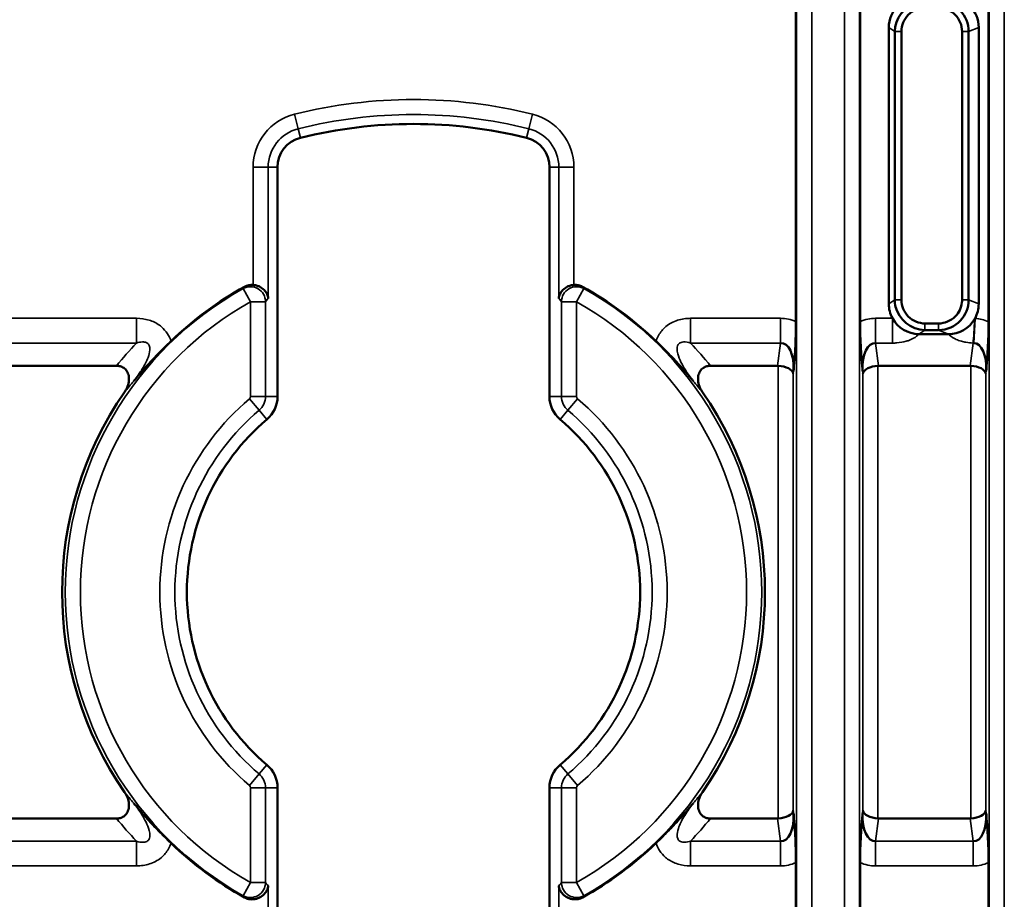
# Model space of a CAD drawing. Header units: millimetres. Extents: x 0 to 4638, y -120 to 1188.
# Tile 102 of 256: x 606 to 638, y 765 to 794. Entities that reach past the tile are written whole.
import ezdxf

# ---------------------------------------------------------------- set-up
doc = ezdxf.new("R2010")
doc.units = ezdxf.units.MM
doc.header["$LTSCALE"] = 2
doc.layers.add('Sichtbar (ISO)', color=7, linetype='Continuous', lineweight=50)
doc.layers.add('Sichtbar schmal (ISO)', color=7, linetype='Continuous', lineweight=35)

msp = doc.modelspace()

# ---------------------------------------------------------------- linework, layer by layer
at = {"layer": 'Sichtbar (ISO)'}
for p, q in [((637.9297, 794.6446), (637.9297, 783.9036)), ((633.6766, 783.9033), (633.6766, 794.5071)), ((631.5541, 783.9033), (631.5541, 794.1617)), ((634.6256, 793.6458), (634.6256, 784.4954)), ((637.6021, 784.4942), (637.6021, 793.647)), ((634.8245, 784.628), (634.8245, 793.5132)), ((635.0425, 793.5132), (635.0425, 784.628)), ((637.0519, 784.6271), (637.0519, 793.5142)), ((637.2693, 793.5142), (637.2693, 784.6271)), ((614.3947, 781.4326), (614.3947, 789.0231)), ((623.3947, 789.0231), (623.3947, 781.4326)), ((635.8239, 783.8472), (636.2695, 783.8472)), ((635.4464, 783.7032), (635.4464, 783.7043)), ((635.4464, 783.5096), (635.4464, 783.5127)), ((635.6251, 783.4967), (636.6013, 783.4967)), ((636.2695, 783.6291), (635.8239, 783.6291)), ((609.0652, 782.4463), (602.8842, 782.4463)), ((609.8378, 782.219), (609.8385, 782.219)), ((609.9064, 782.324), (609.9054, 782.324)), ((627.8839, 782.324), (627.8828, 782.324)), ((627.9508, 782.219), (627.9515, 782.219)), ((630.9461, 782.4463), (628.7241, 782.4463)), ((637.3217, 782.4463), (634.2846, 782.4463)), ((614.3947, 760.8806), (614.3947, 768.4711)), ((623.3947, 768.4711), (623.3947, 760.8806)), ((609.8386, 767.6847), (609.8378, 767.6847)), ((609.9065, 767.5797), (609.9054, 767.5797)), ((627.8839, 767.5797), (627.8829, 767.5797)), ((627.9515, 767.6847), (627.9508, 767.6847)), ((602.8843, 767.4574), (609.0652, 767.4574)), ((628.7241, 767.4574), (630.9461, 767.4574)), ((637.3217, 767.4574), (634.2846, 767.4574)), ((631.5541, 755.742), (631.5541, 766.0004)), ((633.6766, 755.742), (633.6766, 766.0004)), ((637.9297, 766.0004), (637.9297, 755.742))]:
    msp.add_line(p, q, dxfattribs=at)
for centre, radius, start, end in [((618.8947, 774.9519), 15.5, 76.03204, 103.96796), ((615.3947, 789.0231), 1, 103.96796, 180), ((622.3947, 789.0231), 1, 0, 76.03204), ((618.8947, 774.9519), 11.5524, 118.94625, 133.98374), ((618.8947, 774.9519), 11.5524, 46.01774, 61.05375), ((618.8947, 774.9519), 11.631, 145.31805, 214.68195), ((618.8947, 774.9519), 11.631, 325.31805, 34.68195), ((613.3947, 781.4326), 1, 310.32022, 0), ((624.3947, 781.4326), 1, 180, 229.67978), ((618.8947, 774.9519), 7.5, 130.32022, 229.67978), ((618.8947, 774.9519), 7.5, 310.32022, 49.67978), ((613.3947, 768.4711), 1, 0, 49.67978), ((624.3947, 768.4711), 1, 130.32022, 180), ((618.8947, 774.9519), 11.5524, 226.01774, 241.05375), ((618.8947, 774.9519), 11.5524, 298.94625, 313.98374)]:
    msp.add_arc(centre, radius, start, end, dxfattribs=at)
for centre, major_axis, ratio, start_param, end_param in [((635.627, 793.644), (0.8338, -0.5556), 0.9980229, 2.159478, 3.7284478), ((636.5982, 793.644), (0.9329, 0.3723), 0.9955924, 5.9049336, 7.4726882), ((613.5429, 784.6211), (0.3131, 0.3961), 0.9905025, 0.5863848, 1.1706845), ((635.627, 784.4973), (-0.8338, -0.5556), 0.9980229, 5.6963301, 6.1948735), ((636.5982, 784.4973), (0.9329, -0.3723), 0.9955924, 6.1622165, 6.661437), ((635.627, 784.4973), (-0.8338, -0.5556), 0.9980229, 6.1948735, 7.2652999), ((636.5982, 784.4973), (0.9329, -0.3723), 0.9955924, 5.0936824, 6.1322878), ((636.5982, 784.4973), (0.9329, -0.3723), 0.9955924, 6.1322878, 6.1622165), ((630.9647, 782.1861), (0.1263, 1.0109), 0.4907726, 4.8646028, 6.3849214), ((634.266, 782.1861), (0.1263, -1.0109), 0.4907726, 3.0398565, 4.5601751), ((637.3403, 782.1861), (0.1263, 1.0109), 0.4907726, 4.8646494, 6.3423315), ((630.921, 781.836), (0.0759, 0.6072), 0.8170565, 0.064481, 0.1017361), ((630.9647, 782.1861), (-0.4997, 0.0311), 0.5182535, 3.2610996, 4.7446295), ((634.266, 782.1861), (0.4997, 0.0311), 0.5182535, 1.5385558, 3.0220857), ((634.3097, 781.836), (0.0759, -0.6072), 0.8170565, 3.0398565, 3.0771117), ((637.2966, 781.836), (0.0759, 0.6072), 0.8170565, 0.064481, 0.1017361), ((637.3403, 782.1861), (-0.4997, 0.0311), 0.5182535, 3.2610996, 4.7446295), ((630.9647, 767.7177), (0.4997, 0.0311), 0.5182535, 4.6801485, 6.1636784), ((630.9647, 767.7177), (-0.1263, 1.0109), 0.4907726, 3.0398565, 4.5601751), ((634.266, 767.7177), (-0.1263, -1.0109), 0.4907726, 4.8646028, 6.3849214), ((634.266, 767.7177), (0.4997, -0.0311), 0.5182535, 3.2610996, 4.7446295), ((637.3403, 767.7177), (0.4997, 0.0311), 0.5182535, 4.6801485, 6.1636784), ((637.3403, 767.7177), (-0.1263, 1.0109), 0.4907726, 3.0398565, 4.5601751), ((630.921, 768.0678), (-0.0759, 0.6072), 0.8170565, 3.0398565, 3.0771117), ((634.3097, 768.0678), (-0.0759, -0.6072), 0.8170565, 0.064481, 0.1017361), ((637.2966, 768.0678), (-0.0759, 0.6072), 0.8170565, 3.0398565, 3.0771117), ((624.2465, 765.2826), (0.3132, 0.3961), 0.9905014, 3.7282371, 4.3125398)]:
    msp.add_ellipse(centre, major_axis=major_axis, ratio=ratio, start_param=start_param, end_param=end_param, dxfattribs=at)
for points, knots in [([(634.8245, 793.5132), (634.8247, 793.9317), (635.1292, 794.3658), (635.5747, 794.4805), (635.6553, 794.5013), (635.7392, 794.5121), (635.8239, 794.5121)], [0, 0, 0, 0, 0.8467311, 0.8467311, 0.8467311, 1, 1, 1, 1]), ([(635.8239, 794.294), (635.62, 794.2948), (635.4164, 794.2104), (635.2713, 794.0654), (635.1258, 793.9201), (635.0417, 793.7182), (635.0425, 793.5132)], [0, 0, 0, 0, 0.4993925, 0.4993925, 0.4993925, 1, 1, 1, 1]), ([(637.0519, 793.5142), (637.0527, 793.7178), (636.9681, 793.921), (636.8229, 794.0657), (636.6772, 794.2109), (636.475, 794.2948), (636.2695, 794.294)], [0, 0, 0, 0, 0.4993665, 0.4993665, 0.4993665, 1, 1, 1, 1]), ([(614.0847, 784.6753), (614.0846, 784.676), (614.0845, 784.6768), (614.0796, 784.7243), (614.0667, 784.7713), (614.0229, 784.8656), (613.9904, 784.9133), (613.9066, 784.9981), (613.8558, 785.0358), (613.7647, 785.0805), (613.7313, 785.0935), (613.6606, 785.1132), (613.6239, 785.1198), (613.5866, 785.1227)], [-0.08779181, -0.08779181, -0.08779181, -0.08779181, -0.08745413, -0.08745413, -0.066632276, -0.066632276, -0.04416742, -0.04416742, -0.022509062, -0.022509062, -0.011250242, -0.011250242, -0.000001, -0.000001, -0.000001, -0.000001]), ([(624.2028, 785.1227), (624.1655, 785.1198), (624.1289, 785.1132), (624.0583, 785.0935), (624.0249, 785.0806), (623.9338, 785.036), (623.8829, 784.9983), (623.7991, 784.9135), (623.7666, 784.8658), (623.7227, 784.7714), (623.7097, 784.7243), (623.7048, 784.6768), (623.7048, 784.676), (623.7047, 784.6753)], [-0.088166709, -0.088166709, -0.088166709, -0.088166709, -0.07684122, -0.07684122, -0.065505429, -0.065505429, -0.043676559, -0.043676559, -0.021008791, -0.021008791, 0, 0, 0.000340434, 0.000340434, 0.000340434, 0.000340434]), ([(624.2028, 785.1227), (624.2517, 785.1265), (624.3008, 785.1232), (624.3967, 785.1023), (624.4429, 785.0849), (624.4859, 785.0611)], [0.000001, 0.000001, 0.000001, 0.000001, 0.014702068, 0.014702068, 0.029440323, 0.029440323, 0.029440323, 0.029440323]), ([(635.8239, 783.6291), (635.3562, 783.6293), (634.9478, 783.986), (634.8508, 784.4007), (634.8332, 784.4758), (634.8246, 784.5522), (634.8245, 784.628)], [0, 0, 0, 0, 0.8467311, 0.8467311, 0.8467311, 1, 1, 1, 1]), ([(635.0425, 784.628), (635.0417, 784.4243), (635.1262, 784.2208), (635.2713, 784.0758), (635.4167, 783.9305), (635.6188, 783.8464), (635.8239, 783.8472)], [0, 0, 0, 0, 0.4993815, 0.4993815, 0.4993815, 1, 1, 1, 1]), ([(636.2695, 783.8472), (636.4738, 783.8464), (636.6776, 783.9307), (636.8229, 784.0755), (636.9486, 784.2008), (637.0286, 784.3696), (637.0475, 784.5439), (637.0505, 784.5714), (637.052, 784.5992), (637.0519, 784.6271)], [0, 0, 0, 0, 0.4994129, 0.4994129, 0.4994129, 0.9318111, 0.9318111, 0.9318111, 1, 1, 1, 1]), ([(631.5541, 783.9047), (631.5541, 783.7482), (631.5516, 783.5969), (631.5426, 783.2948), (631.5358, 783.1496), (631.5205, 782.8878), (631.5123, 782.7709), (631.4929, 782.5112), (631.478, 782.3252), (631.4745, 782.2801), (631.4744, 782.2789), (631.4743, 782.278), (631.4743, 782.2779), (631.4743, 782.2781)], [0, 0, 0, 0, 0.04609364, 0.04609364, 0.09554176, 0.09554176, 0.13957137, 0.13957137, 0.19801913, 0.19801913, 0.2041165, 0.2041165, 0.20498073, 0.20498073, 0.20498073, 0.20498073]), ([(633.7564, 782.2781), (633.7564, 782.2779), (633.7564, 782.278), (633.7563, 782.2789), (633.7563, 782.2801), (633.7528, 782.3252), (633.7378, 782.5112), (633.7184, 782.7709), (633.7102, 782.8878), (633.6949, 783.1496), (633.6882, 783.2948), (633.6791, 783.5969), (633.6766, 783.7482), (633.6766, 783.9047)], [0.0000877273, 0.0000877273, 0.0000877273, 0.0000877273, 0.0001121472, 0.0001121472, 0.0002844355, 0.0002844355, 0.0019359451, 0.0019359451, 0.0031800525, 0.0031800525, 0.0045772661, 0.0045772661, 0.0058796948, 0.0058796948, 0.0058796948, 0.0058796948]), ([(637.9297, 783.9047), (637.9297, 783.7452), (637.9271, 783.5905), (637.9178, 783.2892), (637.9112, 783.147), (637.8961, 782.8878), (637.8879, 782.7705), (637.8682, 782.5077), (637.8533, 782.3216), (637.8501, 782.2801), (637.85, 782.2789), (637.8499, 782.278), (637.8499, 782.278), (637.8499, 782.2781)], [0, 0, 0, 0, 0.04717968, 0.04717968, 0.09554534, 0.09554534, 0.13973903, 0.13973903, 0.19914357, 0.19914357, 0.20543289, 0.20543289, 0.20620877, 0.20620877, 0.20620877, 0.20620877]), ([(610.8718, 783.2645), (610.8701, 783.2624), (610.8682, 783.2606), (610.7302, 783.1272), (610.6115, 783.0093), (610.427, 782.8227), (610.3242, 782.7175), (610.0645, 782.4399), (609.9364, 782.2973), (609.7724, 782.1069), (609.7249, 782.0508), (609.6648, 781.9784), (609.6521, 781.963), (609.6383, 781.9462), (609.6364, 781.9439), (609.6345, 781.9416)], [0, 0, 0, 0, 0.00077104, 0.00077104, 0.0575849, 0.0575849, 0.11377481, 0.11377481, 0.16900064, 0.16900064, 0.19174162, 0.19174162, 0.19860676, 0.19860676, 0.20319829, 0.20319829, 0.20319829, 0.20319829]), ([(628.1548, 781.9417), (628.1529, 781.944), (628.1512, 781.946), (628.1396, 781.9602), (628.1271, 781.9753), (628.0679, 782.0467), (628.0205, 782.1028), (627.8563, 782.2936), (627.7278, 782.4366), (627.4686, 782.7138), (627.3662, 782.8188), (627.1812, 783.0059), (627.0623, 783.1241), (626.9231, 783.2586), (626.9202, 783.2615), (626.9173, 783.2647)], [0, 0, 0, 0, 0.000524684, 0.000524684, 0.001462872, 0.001462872, 0.004704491, 0.004704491, 0.012639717, 0.012639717, 0.020646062, 0.020646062, 0.028812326, 0.028812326, 0.028990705, 0.028990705, 0.028990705, 0.028990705]), ([(609.3302, 781.5702), (609.364, 781.6189), (609.3931, 781.6712), (609.4413, 781.7845), (609.4598, 781.8464), (609.4799, 781.9758), (609.4805, 782.044), (609.4575, 782.1674), (609.437, 782.2224), (609.378, 782.3131), (609.3434, 782.3489), (609.2665, 782.4014), (609.2272, 782.4192), (609.1464, 782.4414), (609.1059, 782.4463), (609.0652, 782.4463)], [-0.11446303, -0.11446303, -0.11446303, -0.11446303, -0.09677947, -0.09677947, -0.07775051, -0.07775051, -0.05766603, -0.05766603, -0.04016202, -0.04016202, -0.02516146, -0.02516146, -0.01219348, -0.01219348, 0, 0, 0, 0]), ([(628.7241, 782.4463), (628.6835, 782.4463), (628.6431, 782.4414), (628.5624, 782.4192), (628.5231, 782.4015), (628.4463, 782.3491), (628.4117, 782.3134), (628.3525, 782.2228), (628.332, 782.1678), (628.3088, 782.0446), (628.3095, 781.9764), (628.3294, 781.8469), (628.3479, 781.7849), (628.3962, 781.6714), (628.4253, 781.619), (628.4591, 781.5702)], [-0.11520324, -0.11520324, -0.11520324, -0.11520324, -0.10294804, -0.10294804, -0.08991563, -0.08991563, -0.07482457, -0.07482457, -0.05721825, -0.05721825, -0.03701953, -0.03701953, -0.01783109, -0.01783109, 0, 0, 0, 0]), ([(609.0652, 767.4574), (609.1058, 767.4574), (609.1462, 767.4624), (609.2269, 767.4845), (609.2662, 767.5022), (609.3431, 767.5546), (609.3777, 767.5904), (609.4368, 767.681), (609.4574, 767.7359), (609.4805, 767.8592), (609.4799, 767.9273), (609.4599, 768.0568), (609.4415, 768.1188), (609.3932, 768.2323), (609.364, 768.2847), (609.3302, 768.3336)], [-0.11520324, -0.11520324, -0.11520324, -0.11520324, -0.10294804, -0.10294804, -0.08991563, -0.08991563, -0.07482457, -0.07482457, -0.05721825, -0.05721825, -0.03701953, -0.03701953, -0.01783109, -0.01783109, 0, 0, 0, 0]), ([(628.4591, 768.3336), (628.4254, 768.2848), (628.3963, 768.2325), (628.348, 768.1192), (628.3296, 768.0574), (628.3095, 767.928), (628.3088, 767.8597), (628.3318, 767.7364), (628.3523, 767.6814), (628.4114, 767.5907), (628.446, 767.5549), (628.5229, 767.5024), (628.5622, 767.4846), (628.643, 767.4624), (628.6835, 767.4574), (628.7241, 767.4574)], [-0.11446303, -0.11446303, -0.11446303, -0.11446303, -0.09677947, -0.09677947, -0.07775051, -0.07775051, -0.05766603, -0.05766603, -0.04016202, -0.04016202, -0.02516146, -0.02516146, -0.01219348, -0.01219348, 0, 0, 0, 0]), ([(609.6346, 767.9621), (609.6365, 767.9597), (609.6381, 767.9578), (609.6498, 767.9436), (609.6623, 767.9284), (609.7215, 767.857), (609.7688, 767.801), (609.933, 767.6102), (610.0615, 767.4671), (610.3208, 767.1899), (610.4232, 767.085), (610.6081, 766.8978), (610.727, 766.7796), (610.8662, 766.6451), (610.8692, 766.6422), (610.8721, 766.6391)], [0, 0, 0, 0, 0.000524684, 0.000524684, 0.001462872, 0.001462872, 0.004704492, 0.004704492, 0.012639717, 0.012639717, 0.020646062, 0.020646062, 0.028812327, 0.028812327, 0.028990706, 0.028990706, 0.028990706, 0.028990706]), ([(626.9175, 766.6392), (626.9193, 766.6414), (626.9211, 766.6432), (627.0592, 766.7765), (627.1778, 766.8945), (627.3623, 767.081), (627.4651, 767.1863), (627.7248, 767.4638), (627.853, 767.6064), (628.017, 767.7969), (628.0644, 767.8529), (628.1246, 767.9254), (628.1373, 767.9408), (628.1511, 767.9576), (628.153, 767.9599), (628.1549, 767.9622)], [0, 0, 0, 0, 0.00077104, 0.00077104, 0.0575849, 0.0575849, 0.11377479, 0.11377479, 0.1690006, 0.1690006, 0.19174157, 0.19174157, 0.19860672, 0.19860672, 0.20319824, 0.20319824, 0.20319824, 0.20319824]), ([(631.4743, 767.6257), (631.4743, 767.6258), (631.4743, 767.6257), (631.4744, 767.6249), (631.4745, 767.6236), (631.478, 767.5785), (631.4929, 767.3924), (631.5124, 767.1326), (631.5206, 767.0156), (631.5358, 766.7537), (631.5426, 766.6085), (631.5516, 766.3065), (631.5541, 766.1554), (631.5541, 765.9991)], [0.0000877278, 0.0000877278, 0.0000877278, 0.0000877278, 0.0001121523, 0.0001121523, 0.000284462, 0.000284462, 0.001937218, 0.001937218, 0.0031823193, 0.0031823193, 0.0045800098, 0.0045800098, 0.0058810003, 0.0058810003, 0.0058810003, 0.0058810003]), ([(633.6766, 765.9991), (633.6766, 766.1556), (633.6791, 766.307), (633.6882, 766.6091), (633.6949, 766.7543), (633.7102, 767.0161), (633.7184, 767.1329), (633.7378, 767.3925), (633.7528, 767.5785), (633.7563, 767.6236), (633.7563, 767.6249), (633.7564, 767.6257), (633.7564, 767.6258), (633.7564, 767.6257)], [0, 0, 0, 0, 0.04611054, 0.04611054, 0.09555667, 0.09555667, 0.13957883, 0.13957883, 0.19801746, 0.19801746, 0.20411496, 0.20411496, 0.20497919, 0.20497919, 0.20497919, 0.20497919]), ([(637.8499, 767.6257), (637.8499, 767.6258), (637.8499, 767.6257), (637.85, 767.6249), (637.8501, 767.6236), (637.8536, 767.5785), (637.8685, 767.3924), (637.888, 767.1326), (637.8962, 767.0156), (637.9114, 766.7537), (637.9182, 766.6085), (637.9273, 766.3065), (637.9297, 766.1554), (637.9297, 765.9991)], [0.0000877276, 0.0000877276, 0.0000877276, 0.0000877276, 0.0001121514, 0.0001121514, 0.0002844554, 0.0002844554, 0.0019371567, 0.0019371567, 0.0031822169, 0.0031822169, 0.0045798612, 0.0045798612, 0.0058808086, 0.0058808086, 0.0058808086, 0.0058808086]), ([(613.5866, 764.781), (613.6239, 764.784), (613.6605, 764.7906), (613.7311, 764.8102), (613.7645, 764.8231), (613.8556, 764.8678), (613.9064, 764.9055), (613.9902, 764.9903), (614.0228, 765.038), (614.0667, 765.1324), (614.0796, 765.1794), (614.0845, 765.227), (614.0846, 765.2277), (614.0847, 765.2285)], [-0.088166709, -0.088166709, -0.088166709, -0.088166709, -0.07684122, -0.07684122, -0.065505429, -0.065505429, -0.043676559, -0.043676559, -0.021008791, -0.021008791, 0, 0, 0.000340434, 0.000340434, 0.000340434, 0.000340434]), ([(623.7047, 765.2285), (623.7048, 765.2277), (623.7048, 765.227), (623.7097, 765.1794), (623.7227, 765.1324), (623.7666, 765.038), (623.7991, 764.9903), (623.8829, 764.9055), (623.9338, 764.8678), (624.0249, 764.8231), (624.0583, 764.8102), (624.1289, 764.7906), (624.1655, 764.784), (624.2028, 764.781)], [-0.087791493, -0.087791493, -0.087791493, -0.087791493, -0.087453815, -0.087453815, -0.066615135, -0.066615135, -0.044130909, -0.044130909, -0.022478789, -0.022478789, -0.011234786, -0.011234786, -0.000001, -0.000001, -0.000001, -0.000001]), ([(613.5866, 764.781), (613.5377, 764.7772), (613.4886, 764.7806), (613.3927, 764.8015), (613.3464, 764.8189), (613.3034, 764.8427)], [0.000001, 0.000001, 0.000001, 0.000001, 0.014702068, 0.014702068, 0.029440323, 0.029440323, 0.029440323, 0.029440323])]:
    msp.add_open_spline(points, degree=3, knots=knots, dxfattribs=at)
for points in [[(636.2695, 794.5121), (636.8624, 794.5118), (637.269, 794.0335), (637.2693, 793.5142)], [(637.2693, 784.6271), (637.269, 784.1078), (636.8624, 783.6295), (636.2695, 783.6291)]]:
    msp.add_open_spline(points, degree=3, dxfattribs=at)
at = {"layer": 'Sichtbar schmal (ISO)'}
for p, q in [((631.5754, 794.699), (631.5754, 755.2048)), ((632.0735, 755.2048), (632.0735, 794.699)), ((633.1572, 794.535), (633.1572, 755.3688)), ((633.6553, 755.3688), (633.6553, 794.535)), ((637.951, 794.6191), (637.951, 755.2846)), ((638.4491, 755.2846), (638.4491, 794.6191)), ((634.8245, 793.5132), (634.6256, 793.6458)), ((637.6021, 793.647), (637.2693, 793.5142)), ((635.0425, 793.5132), (634.8245, 793.5132)), ((637.2693, 793.5142), (637.0519, 793.5142)), ((615.0785, 790.2944), (614.9582, 790.7778)), ((622.7109, 790.2944), (622.8311, 790.7778)), ((615.1533, 789.9936), (615.0785, 790.2944)), ((622.6361, 789.9936), (622.7109, 790.2944)), ((613.5866, 785.1227), (613.5866, 789.0231)), ((614.0847, 789.0231), (613.5866, 789.0231)), ((614.0847, 789.0231), (614.3947, 789.0231)), ((614.0847, 789.0231), (614.0847, 784.6753)), ((623.7047, 789.0231), (623.3947, 789.0231)), ((623.7047, 784.6753), (623.7047, 789.0231)), ((623.7047, 789.0231), (624.2028, 789.0231)), ((624.2028, 789.0231), (624.2028, 785.1227)), ((613.4991, 784.5669), (613.2547, 785.0024)), ((624.5346, 785.0024), (624.2903, 784.5669)), ((613.4991, 781.4326), (613.4991, 784.5669)), ((613.9972, 784.5669), (613.4991, 784.5669)), ((613.9972, 784.5669), (613.9972, 781.4326)), ((623.7922, 781.4326), (623.7922, 784.5669)), ((623.7922, 784.5669), (624.2903, 784.5669)), ((624.2903, 784.5669), (624.2903, 781.4326)), ((634.8245, 784.628), (634.6256, 784.4954)), ((635.0425, 784.628), (634.8245, 784.628)), ((637.2693, 784.6271), (637.0519, 784.6271)), ((637.2693, 784.6271), (637.6021, 784.4942)), ((634.9353, 784.1712), (634.9353, 784.1738)), ((583.4891, 784.0172), (609.7273, 784.0172)), ((609.7273, 783.1981), (609.7273, 784.0172)), ((628.0621, 784.0172), (631.04, 784.0172)), ((628.0621, 783.1981), (628.0621, 784.0172)), ((631.04, 783.1981), (631.04, 784.0172)), ((634.1907, 784.0172), (634.7475, 784.0172)), ((634.1907, 784.0172), (634.1907, 783.1981)), ((634.7475, 784.0172), (634.7475, 783.1981)), ((635.8239, 783.8472), (635.8239, 783.6291)), ((636.2695, 783.8472), (636.2695, 783.6291)), ((637.4796, 784.0156), (637.4371, 783.1989)), ((635.4346, 783.7093), (635.4346, 783.7081)), ((635.4346, 783.515), (635.4346, 783.5116)), ((635.8239, 783.6291), (635.6251, 783.4967)), ((636.2695, 783.6291), (636.6013, 783.4967)), ((609.7273, 783.1981), (583.4891, 783.1981)), ((631.04, 783.1981), (628.0621, 783.1981)), ((630.9461, 782.4463), (631.04, 783.1981)), ((634.7475, 783.1981), (634.1907, 783.1981)), ((634.1907, 783.1981), (634.2846, 782.4463)), ((637.3217, 782.4463), (637.4157, 783.1992)), ((630.9647, 767.4578), (630.9647, 782.4459)), ((631.4743, 782.2779), (631.4628, 782.1861)), ((631.4628, 782.1861), (631.4628, 767.7177)), ((633.7679, 782.1861), (633.7564, 782.2779)), ((633.7679, 767.7177), (633.7679, 782.1861)), ((634.266, 782.4459), (634.266, 767.4578)), ((637.3403, 767.4578), (637.3403, 782.4459)), ((637.8499, 782.278), (637.8384, 782.1861)), ((637.8384, 782.1861), (637.8384, 767.7177)), ((613.7845, 780.9733), (613.4622, 781.353)), ((613.9972, 781.4326), (613.4991, 781.4326)), ((613.9972, 781.4326), (614.3947, 781.4326)), ((623.3947, 781.4326), (623.7922, 781.4326)), ((623.7922, 781.4326), (624.2903, 781.4326)), ((624.3271, 781.353), (624.0048, 780.9733)), ((614.0417, 780.6702), (613.7845, 780.9733)), ((624.0048, 780.9733), (623.7476, 780.6702)), ((613.7845, 768.9305), (614.0417, 769.2336)), ((623.7476, 769.2336), (624.0048, 768.9305)), ((613.7845, 768.9305), (613.4622, 768.5507)), ((624.3271, 768.5507), (624.0048, 768.9305)), ((613.4991, 765.3368), (613.4991, 768.4711)), ((613.4991, 768.4711), (613.9972, 768.4711)), ((614.3947, 768.4711), (613.9972, 768.4711)), ((613.9972, 768.4711), (613.9972, 765.3368)), ((623.7922, 768.4711), (623.3947, 768.4711)), ((623.7922, 765.3368), (623.7922, 768.4711)), ((624.2903, 768.4711), (623.7922, 768.4711)), ((624.2903, 768.4711), (624.2903, 765.3368)), ((631.4628, 767.7177), (631.4743, 767.6258)), ((633.7564, 767.6258), (633.7679, 767.7177)), ((637.8384, 767.7177), (637.8499, 767.6258)), ((631.04, 766.7057), (630.9461, 767.4574)), ((634.2846, 767.4574), (634.1907, 766.7057)), ((637.4156, 766.7057), (637.3217, 767.4574)), ((583.4891, 766.7057), (609.7273, 766.7057)), ((609.7273, 766.7057), (609.7273, 765.8865)), ((628.0621, 766.7057), (631.04, 766.7057)), ((628.0621, 766.7057), (628.0621, 765.8865)), ((631.04, 766.7057), (631.04, 765.8865)), ((634.1907, 766.7057), (637.4156, 766.7057)), ((634.1907, 766.7057), (634.1907, 765.8865)), ((637.4156, 766.7057), (637.4156, 765.8865)), ((609.7273, 765.8865), (583.4891, 765.8865)), ((631.04, 765.8865), (628.0621, 765.8865)), ((637.4156, 765.8865), (634.1907, 765.8865)), ((613.4991, 765.3368), (613.2547, 764.9014)), ((613.4991, 765.3368), (613.9972, 765.3368)), ((614.0847, 765.2285), (614.0847, 760.8806)), ((623.7047, 760.8806), (623.7047, 765.2285)), ((624.2903, 765.3368), (623.7922, 765.3368)), ((624.5346, 764.9014), (624.2903, 765.3368))]:
    msp.add_line(p, q, dxfattribs=at)
for centre, radius, start, end in [((618.8947, 774.9519), 16.3081, 76.03204, 103.96796), ((615.3947, 789.0231), 1.8081, 103.96796, 180), ((618.8947, 774.9519), 15.81, 76.03204, 103.96796), ((622.3947, 789.0231), 1.8081, 0, 76.03204), ((615.3947, 789.0231), 1.31, 103.96796, 180), ((622.3947, 789.0231), 1.31, 0, 76.03204), ((618.8947, 774.9519), 11.5248, 119.29949, 240.70051), ((618.8947, 774.9519), 11.5248, 299.29949, 60.70051), ((618.8947, 774.9519), 11.0255, 119.29949, 240.70051), ((618.8947, 774.9519), 11.0255, 299.29949, 60.70051), ((618.8947, 774.9519), 8.3956, 130.32022, 229.67978), ((613.3947, 781.4326), 0.1044, 310.32022, 0), ((613.3947, 781.4326), 0.6025, 310.32022, 0), ((624.3947, 781.4326), 0.6025, 180, 229.67978), ((624.3947, 781.4326), 0.1044, 180, 229.67978), ((618.8947, 774.9519), 8.3956, 310.32022, 49.67978), ((618.8947, 774.9519), 7.8975, 130.32022, 229.67978), ((618.8947, 774.9519), 7.8975, 310.32022, 49.67978), ((613.3947, 768.4711), 0.6025, 0, 49.67978), ((624.3947, 768.4711), 0.6025, 130.32022, 180), ((613.3947, 768.4711), 0.1044, 0, 49.67978), ((624.3947, 768.4711), 0.1044, 130.32022, 180)]:
    msp.add_arc(centre, radius, start, end, dxfattribs=at)
for centre, major_axis, ratio, start_param, end_param in [((613.4991, 784.5669), (-0.3902, 0.3126), 0.990353, 3.8218275, 5.8958827), ((624.2903, 784.5669), (0.3902, 0.3126), 0.990353, 0.3873026, 2.4613578), ((628.5766, 776.3538), (18.7416, 4.3472), 0.8365942, 2.3064333, 2.310699), ((609.2124, 776.3536), (18.7421, -4.3466), 0.8365939, 0.830857, 0.8351227), ((632.7132, 774.9519), (22.2368, 0), 0.8007313, 2.5639129, 2.571158), ((605.0762, 774.9519), (-22.2368, 0), 0.8007313, 3.7120273, 3.7192724), ((630.9647, 782.1861), (0.2276, 1.8217), 0.8170565, 6.0327399, 6.3849214), ((634.266, 782.1861), (0.2276, -1.8217), 0.8170565, 3.0398565, 3.3920381), ((637.4157, 784.0184), (0.0351, 0.9994), 0.0500435, 3.7533366, 4.685301), ((637.3403, 782.1861), (0.2276, 1.8217), 0.8170565, 6.0327399, 6.3423315), ((618.8947, 774.4095), (0, -12.7182), 0.9971951, 3.9494897, 4.0283691), ((618.8947, 774.4095), (0, -12.7182), 0.9971951, 2.2548162, 2.3336956), ((637.3856, 783.2212), (0.1615, -0.0079), 0.1288966, 4.9065339, 5.0432728), ((631.5502, 776.0919), (-24.258, 0.0798), 0.5576971, 5.8420566, 5.872182), ((606.2391, 776.0919), (-24.258, -0.0798), 0.5576971, 3.5525959, 3.5827213), ((631.5502, 773.8118), (24.258, 0.0798), 0.5576971, 3.5525959, 3.5827213), ((606.2391, 773.8118), (24.258, -0.0798), 0.5576971, 5.8420566, 5.872182), ((618.8947, 775.4942), (0, 12.7182), 0.9971951, 2.2548162, 2.3336956), ((618.8947, 775.4942), (0, 12.7182), 0.9971951, 3.9494897, 4.0283691), ((630.9647, 767.7177), (-0.2276, 1.8217), 0.8170565, 3.0398565, 3.3920381), ((634.266, 767.7177), (-0.2276, -1.8217), 0.8170565, 6.0327399, 6.3849214), ((637.3403, 767.7177), (-0.2276, 1.8217), 0.8170565, 3.0398565, 3.3920381), ((613.4991, 765.3368), (-0.3902, -0.3126), 0.990353, 0.3873026, 2.4613578), ((632.7132, 774.9519), (22.2368, 0), 0.8007313, 3.7120273, 3.7192724), ((605.0762, 774.9519), (-22.2368, 0), 0.8007313, 2.5639129, 2.571158), ((624.2903, 765.3368), (0.3902, -0.3126), 0.990353, 3.8218275, 5.8958827), ((628.5751, 773.5491), (18.7397, -4.3495), 0.8365888, 3.9726261, 3.9768921), ((609.2116, 773.5506), (18.7432, 4.3455), 0.8365954, 5.4481352, 5.4524008)]:
    msp.add_ellipse(centre, major_axis=major_axis, ratio=ratio, start_param=start_param, end_param=end_param, dxfattribs=at)
for points, knots in [([(609.7273, 784.0172), (609.8665, 784.0172), (610.0074, 783.9972), (610.1403, 783.9566), (610.2625, 783.9191), (610.3811, 783.8629), (610.4847, 783.788), (610.5073, 783.7717), (610.5294, 783.7544), (610.5508, 783.7361), (610.6279, 783.6704), (610.6947, 783.5928), (610.7497, 783.5086), (610.7991, 783.4327), (610.84, 783.3502), (610.8718, 783.2645)], [0, 0, 0, 0, 0.2861437, 0.2861437, 0.2861437, 0.5493698, 0.5493698, 0.5493698, 0.6068903, 0.6068903, 0.6068903, 0.8138293, 0.8138293, 0.8138293, 1, 1, 1, 1]), ([(626.9173, 783.2647), (626.9413, 783.3296), (626.9705, 783.3925), (627.0045, 783.4518), (627.066, 783.5589), (627.1456, 783.6573), (627.2397, 783.7373), (627.2437, 783.7407), (627.2477, 783.7441), (627.2517, 783.7474), (627.3637, 783.8398), (627.4969, 783.9091), (627.6353, 783.9531), (627.7721, 783.9965), (627.918, 784.0172), (628.0621, 784.0172)], [0, 0, 0, 0, 0.1402941, 0.1402941, 0.1402941, 0.3939536, 0.3939536, 0.3939536, 0.4047063, 0.4047063, 0.4047063, 0.7040021, 0.7040021, 0.7040021, 1, 1, 1, 1]), ([(635.6251, 783.4967), (635.5809, 783.444), (635.5189, 783.396), (635.4461, 783.3556), (635.3908, 783.325), (635.3285, 783.2982), (635.2619, 783.2762), (635.2424, 783.2697), (635.2226, 783.2636), (635.2024, 783.258), (635.106, 783.2309), (635.0008, 783.2126), (634.8943, 783.204), (634.8459, 783.2001), (634.7966, 783.1981), (634.7475, 783.1981)], [0, 0, 0, 0, 0.2835818, 0.2835818, 0.2835818, 0.4985825, 0.4985825, 0.4985825, 0.5616037, 0.5616037, 0.5616037, 0.8631764, 0.8631764, 0.8631764, 1, 1, 1, 1]), ([(637.4157, 783.1992), (637.3363, 783.202), (637.2569, 783.2102), (637.1806, 783.2234), (637.129, 783.2322), (637.0783, 783.2434), (637.0299, 783.2568), (636.9985, 783.2655), (636.9677, 783.2751), (636.938, 783.2857), (636.8824, 783.3056), (636.8301, 783.3289), (636.783, 783.3548), (636.7093, 783.3954), (636.6462, 783.4439), (636.6013, 783.4967)], [0, 0, 0, 0, 0.236715, 0.236715, 0.236715, 0.3967707, 0.3967707, 0.3967707, 0.5007946, 0.5007946, 0.5007946, 0.6954787, 0.6954787, 0.6954787, 1, 1, 1, 1]), ([(609.6345, 781.9416), (609.7373, 782.0703), (609.8333, 782.2052), (609.9193, 782.3467), (609.992, 782.4663), (610.0588, 782.5911), (610.1084, 782.7242), (610.1374, 782.8021), (610.1617, 782.884), (610.1671, 782.9697), (610.1687, 782.9964), (610.1684, 783.0237), (610.1645, 783.0509), (610.1615, 783.0714), (610.1565, 783.0921), (610.1486, 783.1118), (610.1416, 783.129), (610.1322, 783.1457), (610.1205, 783.1604), (610.1087, 783.1752), (610.0941, 783.1883), (610.0783, 783.1986), (610.0733, 783.2019), (610.0682, 783.2049), (610.0629, 783.2077), (610.0386, 783.2205), (610.0117, 783.2282), (609.9853, 783.2321), (609.9636, 783.2354), (609.9419, 783.2363), (609.9204, 783.2358), (609.8537, 783.234), (609.7889, 783.2184), (609.7273, 783.1981)], [0.0009567, 0.0009567, 0.0009567, 0.0009567, 0.28684561, 0.28684561, 0.28684561, 0.52855498, 0.52855498, 0.52855498, 0.67012823, 0.67012823, 0.67012823, 0.71389847, 0.71389847, 0.71389847, 0.74689632, 0.74689632, 0.74689632, 0.77566273, 0.77566273, 0.77566273, 0.80463467, 0.80463467, 0.80463467, 0.81365195, 0.81365195, 0.81365195, 0.85632875, 0.85632875, 0.85632875, 0.89103653, 0.89103653, 0.89103653, 1, 1, 1, 1]), ([(628.0621, 783.1981), (627.989, 783.2222), (627.9106, 783.2406), (627.8304, 783.235), (627.8041, 783.2332), (627.7768, 783.2283), (627.751, 783.2187), (627.7331, 783.212), (627.7157, 783.2028), (627.7002, 783.191), (627.6846, 783.1792), (627.6708, 783.1644), (627.6599, 783.1481), (627.6501, 783.1335), (627.6424, 783.1174), (627.6368, 783.101), (627.6269, 783.0726), (627.6227, 783.0429), (627.6216, 783.014), (627.6195, 782.9555), (627.6294, 782.8981), (627.6432, 782.8437), (627.6926, 782.649), (627.79, 782.4738), (627.8938, 782.3081), (627.9735, 782.1809), (628.0612, 782.0587), (628.1548, 781.9417)], [0.00000001, 0.00000001, 0.00000001, 0.00000001, 0.12995512, 0.12995512, 0.12995512, 0.17267906, 0.17267906, 0.17267906, 0.2021765, 0.2021765, 0.2021765, 0.23193749, 0.23193749, 0.23193749, 0.25880613, 0.25880613, 0.25880613, 0.30555241, 0.30555241, 0.30555241, 0.40023722, 0.40023722, 0.40023722, 0.7389335, 0.7389335, 0.7389335, 0.99896564, 0.99896564, 0.99896564, 0.99896564]), ([(609.7273, 766.7057), (609.8003, 766.6815), (609.8788, 766.6632), (609.9589, 766.6687), (609.9853, 766.6706), (610.0125, 766.6754), (610.0384, 766.6851), (610.0562, 766.6918), (610.0737, 766.701), (610.0891, 766.7127), (610.1047, 766.7246), (610.1186, 766.7394), (610.1295, 766.7556), (610.1393, 766.7703), (610.147, 766.7864), (610.1526, 766.8027), (610.1624, 766.8311), (610.1667, 766.8609), (610.1677, 766.8898), (610.1699, 766.9483), (610.16, 767.0057), (610.1461, 767.0601), (610.0968, 767.2548), (609.9993, 767.4299), (609.8955, 767.5956), (609.8158, 767.7229), (609.7281, 767.845), (609.6346, 767.9621)], [0.00000001, 0.00000001, 0.00000001, 0.00000001, 0.12995512, 0.12995512, 0.12995512, 0.17267906, 0.17267906, 0.17267906, 0.2021765, 0.2021765, 0.2021765, 0.23193749, 0.23193749, 0.23193749, 0.25880613, 0.25880613, 0.25880613, 0.30555241, 0.30555241, 0.30555241, 0.40023722, 0.40023722, 0.40023722, 0.7389335, 0.7389335, 0.7389335, 0.99896564, 0.99896564, 0.99896564, 0.99896564]), ([(628.1549, 767.9622), (628.052, 767.8334), (627.956, 767.6986), (627.87, 767.557), (627.7974, 767.4375), (627.7306, 767.3127), (627.681, 767.1795), (627.652, 767.1017), (627.6276, 767.0198), (627.6223, 766.9341), (627.6206, 766.9073), (627.621, 766.88), (627.6249, 766.8528), (627.6278, 766.8323), (627.6328, 766.8116), (627.6408, 766.7919), (627.6477, 766.7748), (627.6571, 766.7581), (627.6689, 766.7433), (627.6807, 766.7285), (627.6952, 766.7154), (627.711, 766.7051), (627.716, 766.7019), (627.7212, 766.6988), (627.7264, 766.6961), (627.7508, 766.6832), (627.7777, 766.6756), (627.8041, 766.6716), (627.8257, 766.6684), (627.8475, 766.6674), (627.8689, 766.668), (627.9357, 766.6698), (628.0005, 766.6853), (628.0621, 766.7057)], [0.0009567, 0.0009567, 0.0009567, 0.0009567, 0.28684221, 0.28684221, 0.28684221, 0.52855288, 0.52855288, 0.52855288, 0.67012699, 0.67012699, 0.67012699, 0.71389707, 0.71389707, 0.71389707, 0.74689537, 0.74689537, 0.74689537, 0.77566186, 0.77566186, 0.77566186, 0.80463387, 0.80463387, 0.80463387, 0.81365091, 0.81365091, 0.81365091, 0.85632714, 0.85632714, 0.85632714, 0.89103501, 0.89103501, 0.89103501, 1, 1, 1, 1]), ([(610.8721, 766.6391), (610.8481, 766.5742), (610.8189, 766.5113), (610.7848, 766.452), (610.7233, 766.3449), (610.6437, 766.2465), (610.5497, 766.1664), (610.5457, 766.163), (610.5417, 766.1597), (610.5376, 766.1564), (610.4257, 766.064), (610.2925, 765.9946), (610.1541, 765.9507), (610.0172, 765.9072), (609.8713, 765.8865), (609.7273, 765.8865)], [0, 0, 0, 0, 0.1402941, 0.1402941, 0.1402941, 0.3939536, 0.3939536, 0.3939536, 0.4047063, 0.4047063, 0.4047063, 0.7040021, 0.7040021, 0.7040021, 1, 1, 1, 1]), ([(628.0621, 765.8865), (627.9228, 765.8865), (627.782, 765.9065), (627.6491, 765.9472), (627.5268, 765.9846), (627.4082, 766.0409), (627.3047, 766.1157), (627.282, 766.1321), (627.2599, 766.1494), (627.2385, 766.1676), (627.1615, 766.2334), (627.0947, 766.3109), (627.0397, 766.3952), (626.9902, 766.471), (626.9493, 766.5535), (626.9175, 766.6392)], [0, 0, 0, 0, 0.2861481, 0.2861481, 0.2861481, 0.5493736, 0.5493736, 0.5493736, 0.6068903, 0.6068903, 0.6068903, 0.8138325, 0.8138325, 0.8138325, 1, 1, 1, 1])]:
    msp.add_open_spline(points, degree=3, knots=knots, dxfattribs=at)

doc.saveas('drawing.dxf')
